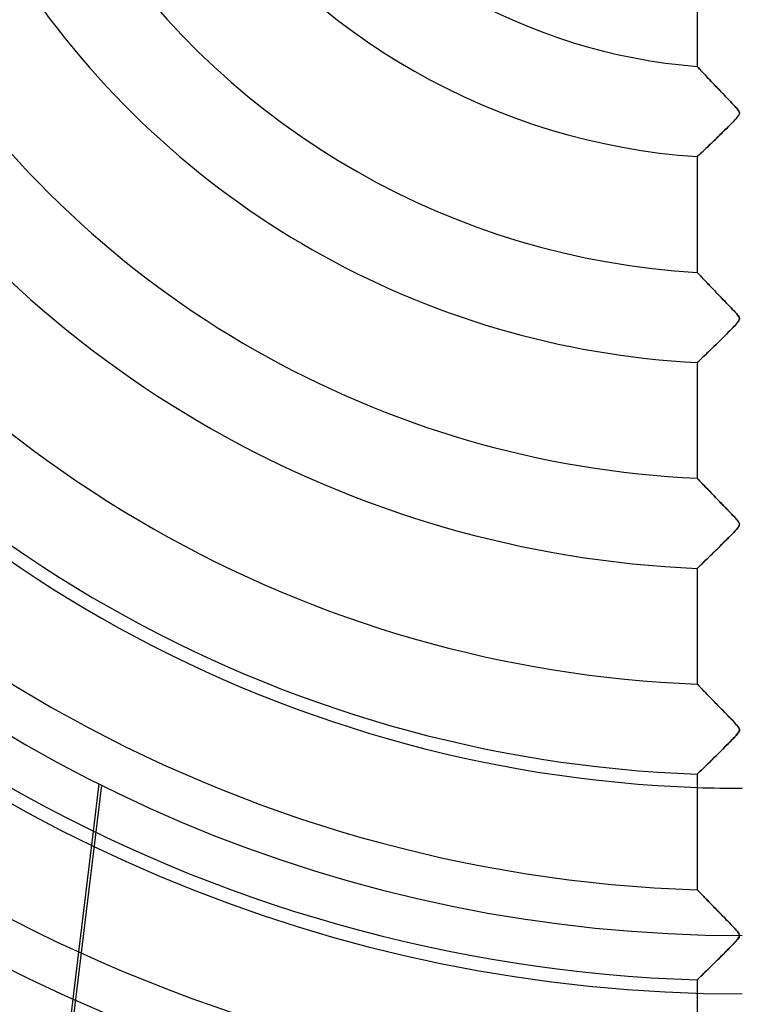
# Model space of a CAD drawing. Header units: millimetres. Extents: x -550 to 550, y -550 to 550.
# Tile 14 of 54: x -80 to 0, y -167 to -58. Entities that reach past the tile are written whole.
import ezdxf

# ---------------------------------------------------------------- set-up
doc = ezdxf.new("R2010")
doc.units = ezdxf.units.MM
doc.layers.add('HIDDEN', color=7, linetype='Continuous')
doc.layers.add('THICK', color=7, linetype='Continuous')

msp = doc.modelspace()

# ---------------------------------------------------------------- linework, layer by layer
at = {"layer": 'HIDDEN'}
for p, q in [((-4.99, -63.22), (-5, -63.21)), ((-4.97, -63.25), (-4.99, -63.22)), ((-4.93, -63.29), (-4.97, -63.25)), ((-4.88, -63.34), (-4.93, -63.29)), ((-4.81, -63.41), (-4.88, -63.34)), ((-4.74, -63.5), (-4.81, -63.41)), ((-4.65, -63.59), (-4.74, -63.5)), ((-4.55, -63.7), (-4.65, -63.59)), ((-4.44, -63.82), (-4.55, -63.7)), ((-4.32, -63.95), (-4.44, -63.82)), ((-4.19, -64.08), (-4.32, -63.95)), ((-4.06, -64.22), (-4.19, -64.08)), ((-3.92, -64.38), (-4.06, -64.22)), ((-3.77, -64.54), (-3.92, -64.38)), ((-3.61, -64.71), (-3.77, -64.54)), ((-3.44, -64.88), (-3.61, -64.71)), ((-3.27, -65.07), (-3.44, -64.88)), ((-3.09, -65.26), (-3.27, -65.07)), ((-2.9, -65.46), (-3.09, -65.26)), ((-2.7, -65.66), (-2.9, -65.46)), ((-2.51, -65.86), (-2.7, -65.66)), ((-2.32, -66.06), (-2.51, -65.86)), ((-2.13, -66.26), (-2.32, -66.06)), ((-1.95, -66.45), (-2.13, -66.26)), ((-1.78, -66.63), (-1.95, -66.45)), ((-1.61, -66.81), (-1.78, -66.63)), ((-1.45, -66.97), (-1.61, -66.81)), ((-1.29, -67.13), (-1.45, -66.97)), ((-1.15, -67.28), (-1.29, -67.13)), ((-1.02, -67.42), (-1.15, -67.28)), ((-0.91, -67.55), (-1.02, -67.42)), ((-0.8, -67.66), (-0.91, -67.55)), ((-0.71, -67.76), (-0.8, -67.66)), ((-0.62, -67.86), (-0.71, -67.76)), ((-0.54, -67.96), (-0.62, -67.86)), ((-0.56, -68.86), (-0.48, -68.76)), ((-0.47, -68.05), (-0.54, -67.96)), ((-0.48, -68.76), (-0.42, -68.67)), ((-0.41, -68.14), (-0.47, -68.05)), ((-0.42, -68.67), (-0.37, -68.59)), ((-0.37, -68.21), (-0.41, -68.14)), ((-0.34, -68.28), (-0.37, -68.21)), ((-0.37, -68.59), (-0.34, -68.53)), ((-0.32, -68.34), (-0.34, -68.28)), ((-0.34, -68.53), (-0.32, -68.46)), ((-0.32, -68.4), (-0.32, -68.34)), ((-0.32, -68.46), (-0.32, -68.4)), ((-1.66, -70.01), (-1.49, -69.84)), ((-1.49, -69.84), (-1.32, -69.67)), ((-1.32, -69.67), (-1.17, -69.52)), ((-1.17, -69.52), (-1.03, -69.37)), ((-1.03, -69.37), (-0.89, -69.23)), ((-0.89, -69.23), (-0.77, -69.1)), ((-0.77, -69.1), (-0.66, -68.98)), ((-0.66, -68.98), (-0.56, -68.86)), ((-2.79, -71.12), (-2.6, -70.93)), ((-2.6, -70.93), (-2.4, -70.74)), ((-2.4, -70.74), (-2.21, -70.55)), ((-2.21, -70.55), (-2.02, -70.37)), ((-2.02, -70.37), (-1.84, -70.19)), ((-1.84, -70.19), (-1.66, -70.01)), ((-3.9, -72.18), (-3.73, -72.02)), ((-3.73, -72.02), (-3.55, -71.85)), ((-3.55, -71.85), (-3.37, -71.68)), ((-3.37, -71.68), (-3.18, -71.5)), ((-3.18, -71.5), (-2.99, -71.31)), ((-2.99, -71.31), (-2.79, -71.12)), ((-4.97, -73.19), (-4.92, -73.15)), ((-4.92, -73.15), (-4.86, -73.09)), ((-4.86, -73.09), (-4.79, -73.02)), ((-4.79, -73.02), (-4.7, -72.94)), ((-4.7, -72.94), (-4.59, -72.84)), ((-4.59, -72.84), (-4.48, -72.73)), ((-4.48, -72.73), (-4.35, -72.61)), ((-4.35, -72.61), (-4.21, -72.47)), ((-4.21, -72.47), (-4.06, -72.33)), ((-4.06, -72.33), (-3.9, -72.18)), ((-5, -73.22), (-4.99, -73.21)), ((-4.99, -73.21), (-4.97, -73.19)), ((-4.99, -86.07), (-5, -86.06)), ((-4.96, -86.1), (-4.99, -86.07)), ((-4.92, -86.15), (-4.96, -86.1)), ((-4.86, -86.22), (-4.92, -86.15)), ((-4.78, -86.3), (-4.86, -86.22)), ((-4.69, -86.4), (-4.78, -86.3)), ((-4.58, -86.51), (-4.69, -86.4)), ((-4.47, -86.63), (-4.58, -86.51)), ((-4.34, -86.76), (-4.47, -86.63)), ((-4.2, -86.91), (-4.34, -86.76)), ((-4.06, -87.06), (-4.2, -86.91)), ((-3.9, -87.22), (-4.06, -87.06)), ((-3.74, -87.4), (-3.9, -87.22)), ((-3.56, -87.58), (-3.74, -87.4)), ((-3.38, -87.77), (-3.56, -87.58)), ((-3.19, -87.97), (-3.38, -87.77)), ((-2.99, -88.18), (-3.19, -87.97)), ((-2.78, -88.39), (-2.99, -88.18)), ((-2.57, -88.61), (-2.78, -88.39)), ((-2.36, -88.83), (-2.57, -88.61)), ((-2.15, -89.05), (-2.36, -88.83)), ((-1.95, -89.26), (-2.15, -89.05)), ((-1.75, -89.46), (-1.95, -89.26)), ((-1.57, -89.65), (-1.75, -89.46)), ((-1.39, -89.83), (-1.57, -89.65)), ((-1.23, -90), (-1.39, -89.83)), ((-1.08, -90.16), (-1.23, -90)), ((-0.94, -90.31), (-1.08, -90.16)), ((-0.82, -90.44), (-0.94, -90.31)), ((-0.72, -90.55), (-0.82, -90.44)), ((-0.62, -90.67), (-0.72, -90.55)), ((-0.73, -91.86), (-0.6, -91.71)), ((-0.53, -90.77), (-0.62, -90.67)), ((-0.6, -91.71), (-0.49, -91.57)), ((-0.45, -90.88), (-0.53, -90.77)), ((-0.49, -91.57), (-0.41, -91.46)), ((-0.39, -90.97), (-0.45, -90.88)), ((-0.41, -91.46), (-0.36, -91.37)), ((-0.35, -91.06), (-0.39, -90.97)), ((-0.36, -91.37), (-0.33, -91.28)), ((-0.32, -91.13), (-0.35, -91.06)), ((-0.33, -91.28), (-0.32, -91.21)), ((-0.32, -91.21), (-0.32, -91.13)), ((-1.67, -92.82), (-1.45, -92.61)), ((-1.45, -92.61), (-1.25, -92.4)), ((-1.25, -92.4), (-1.06, -92.21)), ((-1.06, -92.21), (-0.89, -92.03)), ((-0.89, -92.03), (-0.73, -91.86)), ((-2.86, -94), (-2.61, -93.76)), ((-2.61, -93.76), (-2.37, -93.52)), ((-2.37, -93.52), (-2.13, -93.28)), ((-2.13, -93.28), (-1.89, -93.05)), ((-1.89, -93.05), (-1.67, -92.82)), ((-4, -95.11), (-3.8, -94.91)), ((-3.8, -94.91), (-3.58, -94.7)), ((-3.58, -94.7), (-3.35, -94.47)), ((-3.35, -94.47), (-3.11, -94.24)), ((-3.11, -94.24), (-2.86, -94)), ((-5, -96.06), (-4.99, -96.05)), ((-4.99, -96.05), (-4.95, -96.01)), ((-4.95, -96.01), (-4.88, -95.94)), ((-4.88, -95.94), (-4.79, -95.86)), ((-4.79, -95.86), (-4.67, -95.74)), ((-4.67, -95.74), (-4.53, -95.61)), ((-4.53, -95.61), (-4.37, -95.46)), ((-4.37, -95.46), (-4.2, -95.29)), ((-4.2, -95.29), (-4, -95.11)), ((-4.99, -108.91), (-5, -108.9)), ((-4.96, -108.93), (-4.99, -108.91)), ((-4.92, -108.98), (-4.96, -108.93)), ((-4.85, -109.05), (-4.92, -108.98)), ((-4.77, -109.13), (-4.85, -109.05)), ((-4.68, -109.23), (-4.77, -109.13)), ((-4.57, -109.34), (-4.68, -109.23)), ((-4.46, -109.46), (-4.57, -109.34)), ((-4.33, -109.6), (-4.46, -109.46)), ((-4.19, -109.74), (-4.33, -109.6)), ((-4.04, -109.9), (-4.19, -109.74)), ((-3.88, -110.06), (-4.04, -109.9)), ((-3.72, -110.23), (-3.88, -110.06)), ((-3.54, -110.41), (-3.72, -110.23)), ((-3.36, -110.6), (-3.54, -110.41)), ((-3.17, -110.8), (-3.36, -110.6)), ((-2.97, -111.01), (-3.17, -110.8)), ((-2.76, -111.23), (-2.97, -111.01)), ((-2.54, -111.45), (-2.76, -111.23)), ((-2.33, -111.67), (-2.54, -111.45)), ((-2.12, -111.89), (-2.33, -111.67)), ((-1.91, -112.1), (-2.12, -111.89)), ((-1.72, -112.3), (-1.91, -112.1)), ((-1.53, -112.49), (-1.72, -112.3)), ((-1.35, -112.68), (-1.53, -112.49)), ((-1.19, -112.85), (-1.35, -112.68)), ((-1.04, -113.01), (-1.19, -112.85)), ((-0.9, -113.15), (-1.04, -113.01)), ((-0.78, -113.28), (-0.9, -113.15)), ((-0.68, -113.39), (-0.78, -113.28)), ((-0.59, -113.5), (-0.68, -113.39)), ((-0.5, -113.61), (-0.59, -113.5)), ((-0.78, -114.72), (-0.64, -114.56)), ((-0.64, -114.56), (-0.53, -114.42)), ((-0.53, -114.42), (-0.43, -114.3)), ((-0.43, -113.71), (-0.5, -113.61)), ((-0.37, -113.8), (-0.43, -113.71)), ((-0.43, -114.3), (-0.37, -114.2)), ((-0.34, -113.88), (-0.37, -113.8)), ((-0.37, -114.2), (-0.34, -114.11)), ((-0.32, -113.96), (-0.34, -113.88)), ((-0.34, -114.11), (-0.32, -114.03)), ((-0.32, -114.03), (-0.32, -113.96)), ((-1.96, -115.92), (-1.74, -115.69)), ((-1.74, -115.69), (-1.52, -115.48)), ((-1.52, -115.48), (-1.31, -115.27)), ((-1.31, -115.27), (-1.12, -115.07)), ((-1.12, -115.07), (-0.95, -114.89)), ((-0.95, -114.89), (-0.78, -114.72)), ((-2.92, -116.87), (-2.68, -116.63)), ((-2.68, -116.63), (-2.43, -116.39)), ((-2.43, -116.39), (-2.19, -116.15)), ((-2.19, -116.15), (-1.96, -115.92)), ((-4.04, -117.95), (-3.84, -117.76)), ((-3.84, -117.76), (-3.62, -117.55)), ((-3.62, -117.55), (-3.4, -117.33)), ((-3.4, -117.33), (-3.16, -117.1)), ((-3.16, -117.1), (-2.92, -116.87)), ((-5, -118.88), (-4.99, -118.87)), ((-4.99, -118.87), (-4.95, -118.83)), ((-4.95, -118.83), (-4.88, -118.77)), ((-4.88, -118.77), (-4.79, -118.69)), ((-4.79, -118.69), (-4.68, -118.58)), ((-4.68, -118.58), (-4.55, -118.45)), ((-4.55, -118.45), (-4.39, -118.3)), ((-4.39, -118.3), (-4.22, -118.14)), ((-4.22, -118.14), (-4.04, -117.95)), ((-4.99, -131.72), (-5, -131.72)), ((-4.98, -131.74), (-4.99, -131.72)), ((-4.95, -131.77), (-4.98, -131.74)), ((-4.91, -131.81), (-4.95, -131.77)), ((-4.86, -131.86), (-4.91, -131.81)), ((-4.8, -131.92), (-4.86, -131.86)), ((-4.73, -131.99), (-4.8, -131.92)), ((-4.66, -132.07), (-4.73, -131.99)), ((-4.57, -132.16), (-4.66, -132.07)), ((-4.48, -132.25), (-4.57, -132.16)), ((-4.38, -132.36), (-4.48, -132.25)), ((-4.28, -132.46), (-4.38, -132.36)), ((-4.17, -132.58), (-4.28, -132.46)), ((-4.05, -132.7), (-4.17, -132.58)), ((-3.93, -132.82), (-4.05, -132.7)), ((-3.81, -132.95), (-3.93, -132.82)), ((-3.67, -133.09), (-3.81, -132.95)), ((-3.54, -133.23), (-3.67, -133.09)), ((-3.39, -133.38), (-3.54, -133.23)), ((-3.25, -133.53), (-3.39, -133.38)), ((-3.09, -133.69), (-3.25, -133.53)), ((-2.94, -133.85), (-3.09, -133.69)), ((-2.77, -134.01), (-2.94, -133.85)), ((-2.61, -134.19), (-2.77, -134.01)), ((-2.44, -134.36), (-2.61, -134.19)), ((-2.27, -134.53), (-2.44, -134.36)), ((-2.1, -134.7), (-2.27, -134.53)), ((-1.94, -134.87), (-2.1, -134.7)), ((-1.79, -135.03), (-1.94, -134.87)), ((-1.64, -135.18), (-1.79, -135.03)), ((-1.49, -135.33), (-1.64, -135.18)), ((-1.35, -135.48), (-1.49, -135.33)), ((-1.22, -135.61), (-1.35, -135.48)), ((-1.1, -135.74), (-1.22, -135.61)), ((-0.99, -135.86), (-1.1, -135.74)), ((-0.88, -135.97), (-0.99, -135.86)), ((-0.79, -136.07), (-0.88, -135.97)), ((-0.71, -136.16), (-0.79, -136.07)), ((-0.63, -136.26), (-0.71, -136.16)), ((-0.54, -136.36), (-0.63, -136.26)), ((-0.46, -136.46), (-0.54, -136.36)), ((-0.4, -136.56), (-0.46, -136.46)), ((-0.89, -137.63), (-0.73, -137.46)), ((-0.73, -137.46), (-0.59, -137.3)), ((-0.59, -137.3), (-0.49, -137.17)), ((-0.49, -137.17), (-0.41, -137.05)), ((-0.41, -137.05), (-0.35, -136.96)), ((-0.35, -136.65), (-0.4, -136.56)), ((-0.32, -136.72), (-0.35, -136.65)), ((-0.35, -136.96), (-0.33, -136.88)), ((-0.33, -136.88), (-0.32, -136.8)), ((-0.32, -136.8), (-0.32, -136.72)), ((-2.14, -138.9), (-1.9, -138.66)), ((-1.9, -138.66), (-1.67, -138.43)), ((-1.67, -138.43), (-1.46, -138.21)), ((-1.46, -138.21), (-1.25, -138.01)), ((-1.25, -138.01), (-1.06, -137.81)), ((-1.06, -137.81), (-0.89, -137.63)), ((-3.12, -139.86), (-2.87, -139.62)), ((-2.87, -139.62), (-2.62, -139.38)), ((-2.62, -139.38), (-2.38, -139.14)), ((-2.38, -139.14), (-2.14, -138.9)), ((-4.2, -140.93), (-4.01, -140.74)), ((-4.01, -140.74), (-3.8, -140.54)), ((-3.8, -140.54), (-3.58, -140.32)), ((-3.58, -140.32), (-3.35, -140.1)), ((-3.35, -140.1), (-3.12, -139.86)), ((-5, -141.7), (-4.99, -141.69)), ((-4.99, -141.69), (-4.95, -141.65)), ((-4.95, -141.65), (-4.88, -141.59)), ((-4.88, -141.59), (-4.79, -141.5)), ((-4.79, -141.5), (-4.67, -141.38)), ((-4.67, -141.38), (-4.53, -141.25)), ((-4.53, -141.25), (-4.38, -141.1)), ((-4.38, -141.1), (-4.2, -140.93)), ((-71.06, -142.91), (-80.08, -217.25)), ((-71.36, -142.76), (-72, -148.01)), ((-4.99, -154.54), (-5, -154.53)), ((-4.98, -154.55), (-4.99, -154.54)), ((-4.95, -154.58), (-4.98, -154.55)), ((-4.91, -154.62), (-4.95, -154.58)), ((-4.86, -154.68), (-4.91, -154.62)), ((-4.8, -154.74), (-4.86, -154.68)), ((-4.73, -154.81), (-4.8, -154.74)), ((-4.65, -154.89), (-4.73, -154.81)), ((-4.56, -154.98), (-4.65, -154.89)), ((-4.47, -155.08), (-4.56, -154.98)), ((-4.37, -155.18), (-4.47, -155.08)), ((-4.26, -155.29), (-4.37, -155.18)), ((-4.15, -155.41), (-4.26, -155.29)), ((-4.03, -155.53), (-4.15, -155.41)), ((-3.91, -155.66), (-4.03, -155.53)), ((-3.78, -155.79), (-3.91, -155.66)), ((-3.64, -155.93), (-3.78, -155.79)), ((-3.5, -156.08), (-3.64, -155.93)), ((-3.35, -156.23), (-3.5, -156.08)), ((-3.2, -156.38), (-3.35, -156.23)), ((-3.04, -156.55), (-3.2, -156.38)), ((-2.88, -156.71), (-3.04, -156.55)), ((-2.71, -156.88), (-2.88, -156.71)), ((-2.54, -157.06), (-2.71, -156.88)), ((-2.36, -157.24), (-2.54, -157.06)), ((-2.19, -157.42), (-2.36, -157.24)), ((-2.02, -157.59), (-2.19, -157.42)), ((-1.86, -157.76), (-2.02, -157.59)), ((-1.7, -157.92), (-1.86, -157.76)), ((-1.54, -158.08), (-1.7, -157.92)), ((-1.4, -158.23), (-1.54, -158.08)), ((-1.26, -158.38), (-1.4, -158.23)), ((-1.13, -158.51), (-1.26, -158.38)), ((-1.01, -158.64), (-1.13, -158.51)), ((-0.9, -158.76), (-1.01, -158.64)), ((-0.8, -158.86), (-0.9, -158.76)), ((-0.71, -158.96), (-0.8, -158.86)), ((-0.63, -159.06), (-0.71, -158.96)), ((-0.54, -159.16), (-0.63, -159.06)), ((-0.46, -159.27), (-0.54, -159.16)), ((-0.39, -159.37), (-0.46, -159.27)), ((-0.35, -159.46), (-0.39, -159.37)), ((-1.05, -160.6), (-0.86, -160.4)), ((-0.86, -160.4), (-0.69, -160.22)), ((-0.69, -160.22), (-0.55, -160.05)), ((-0.55, -160.05), (-0.45, -159.91)), ((-0.45, -159.91), (-0.38, -159.8)), ((-0.38, -159.8), (-0.33, -159.71)), ((-0.32, -159.54), (-0.35, -159.46)), ((-0.33, -159.71), (-0.32, -159.62)), ((-0.32, -159.62), (-0.32, -159.54)), ((-73.62, -161.41), (-74.88, -171.78)), ((-2.24, -161.8), (-1.98, -161.54)), ((-1.98, -161.54), (-1.72, -161.29)), ((-1.72, -161.29), (-1.48, -161.04)), ((-1.48, -161.04), (-1.26, -160.81)), ((-1.26, -160.81), (-1.05, -160.6)), ((-3.31, -162.86), (-3.04, -162.6)), ((-3.04, -162.6), (-2.77, -162.33)), ((-2.77, -162.33), (-2.5, -162.06)), ((-2.5, -162.06), (-2.24, -161.8)), ((-4.43, -163.96), (-4.24, -163.77)), ((-4.24, -163.77), (-4.03, -163.57)), ((-4.03, -163.57), (-3.8, -163.35)), ((-3.8, -163.35), (-3.56, -163.11)), ((-3.56, -163.11), (-3.31, -162.86)), ((-5, -164.51), (-4.98, -164.5)), ((-4.98, -164.5), (-4.93, -164.45)), ((-4.93, -164.45), (-4.85, -164.37)), ((-4.85, -164.37), (-4.74, -164.26)), ((-4.74, -164.26), (-4.59, -164.12)), ((-4.59, -164.12), (-4.43, -163.96))]:
    msp.add_line(p, q, dxfattribs=at)
for radius, start, end in [(166.07, 90, 270), (456, 180, 0), (400, 180, 0), (159.6, 180, 270), (445, 180, 0), (182.4, 180, 0), (143.27, 268, 270)]:
    msp.add_arc((0, 0), radius, start, end, dxfattribs=at)
at = {"layer": 'THICK'}
for p, q in [((-5, -50.34), (-5, -63.21)), ((-5, -63.21), (-4.99, -63.22)), ((-4.99, -63.22), (-4.97, -63.25)), ((-4.97, -63.25), (-4.93, -63.29)), ((-4.93, -63.29), (-4.87, -63.35)), ((-4.87, -63.35), (-4.8, -63.43)), ((-4.8, -63.43), (-4.72, -63.52)), ((-4.72, -63.52), (-4.62, -63.63)), ((-4.62, -63.63), (-4.51, -63.74)), ((-4.51, -63.74), (-4.39, -63.87)), ((-4.39, -63.87), (-4.26, -64.01)), ((-4.26, -64.01), (-4.12, -64.16)), ((-4.12, -64.16), (-3.97, -64.32)), ((-3.97, -64.32), (-3.81, -64.49)), ((-3.81, -64.49), (-3.65, -64.66)), ((-3.65, -64.66), (-3.48, -64.84)), ((-3.48, -64.84), (-3.3, -65.03)), ((-3.3, -65.03), (-3.12, -65.22)), ((-3.12, -65.22), (-2.94, -65.41)), ((-2.94, -65.41), (-2.75, -65.61)), ((-2.75, -65.61), (-2.56, -65.81)), ((-2.56, -65.81), (-2.36, -66.02)), ((-2.36, -66.02), (-2.16, -66.23)), ((-2.16, -66.23), (-1.96, -66.44)), ((-1.96, -66.44), (-1.76, -66.65)), ((-1.76, -66.65), (-1.55, -66.86)), ((-1.55, -66.86), (-1.35, -67.08)), ((-1.35, -67.08), (-1.15, -67.28)), ((-1.15, -67.28), (-0.97, -67.47)), ((-0.97, -67.47), (-0.81, -67.65)), ((-0.81, -67.65), (-0.68, -67.8)), ((-0.68, -67.8), (-0.56, -67.93)), ((-0.56, -67.93), (-0.47, -68.05)), ((-0.44, -68.71), (-0.53, -68.82)), ((-0.47, -68.05), (-0.4, -68.16)), ((-0.38, -68.6), (-0.44, -68.71)), ((-0.4, -68.16), (-0.35, -68.26)), ((-0.34, -68.51), (-0.38, -68.6)), ((-0.35, -68.26), (-0.32, -68.35)), ((-0.32, -68.43), (-0.34, -68.51)), ((-0.32, -68.35), (-0.32, -68.43)), ((-1.35, -69.7), (-1.54, -69.89)), ((-1.17, -69.52), (-1.35, -69.7)), ((-1.01, -69.35), (-1.17, -69.52)), ((-0.86, -69.19), (-1.01, -69.35)), ((-0.73, -69.06), (-0.86, -69.19)), ((-0.62, -68.94), (-0.73, -69.06)), ((-0.53, -68.82), (-0.62, -68.94)), ((-2.61, -70.94), (-2.81, -71.14)), ((-2.39, -70.73), (-2.61, -70.94)), ((-2.18, -70.52), (-2.39, -70.73)), ((-1.96, -70.3), (-2.18, -70.52)), ((-1.74, -70.09), (-1.96, -70.3)), ((-1.54, -69.89), (-1.74, -70.09)), ((-3.74, -72.03), (-3.9, -72.19)), ((-3.57, -71.87), (-3.74, -72.03)), ((-3.39, -71.7), (-3.57, -71.87)), ((-3.21, -71.52), (-3.39, -71.7)), ((-3.01, -71.33), (-3.21, -71.52)), ((-2.81, -71.14), (-3.01, -71.33)), ((-4.92, -73.14), (-4.96, -73.19)), ((-4.86, -73.09), (-4.92, -73.14)), ((-4.78, -73.01), (-4.86, -73.09)), ((-4.69, -72.93), (-4.78, -73.01)), ((-4.59, -72.83), (-4.69, -72.93)), ((-4.47, -72.72), (-4.59, -72.83)), ((-4.34, -72.6), (-4.47, -72.72)), ((-4.21, -72.47), (-4.34, -72.6)), ((-4.06, -72.33), (-4.21, -72.47)), ((-3.9, -72.19), (-4.06, -72.33)), ((-4.99, -73.21), (-5, -73.22)), ((-5, -73.22), (-5, -86.06)), ((-4.96, -73.19), (-4.99, -73.21)), ((-5, -86.06), (-4.99, -86.07)), ((-4.99, -86.07), (-4.97, -86.1)), ((-4.97, -86.1), (-4.93, -86.13)), ((-4.93, -86.13), (-4.88, -86.19)), ((-4.88, -86.19), (-4.82, -86.26)), ((-4.82, -86.26), (-4.74, -86.34)), ((-4.74, -86.34), (-4.65, -86.43)), ((-4.65, -86.43), (-4.56, -86.54)), ((-4.56, -86.54), (-4.44, -86.65)), ((-4.44, -86.65), (-4.33, -86.78)), ((-4.33, -86.78), (-4.2, -86.91)), ((-4.2, -86.91), (-4.06, -87.06)), ((-4.06, -87.06), (-3.91, -87.21)), ((-3.91, -87.21), (-3.76, -87.37)), ((-3.76, -87.37), (-3.61, -87.53)), ((-3.61, -87.53), (-3.44, -87.7)), ((-3.44, -87.7), (-3.27, -87.88)), ((-3.27, -87.88), (-3.1, -88.06)), ((-3.1, -88.06), (-2.93, -88.24)), ((-2.93, -88.24), (-2.74, -88.43)), ((-2.74, -88.43), (-2.56, -88.62)), ((-2.56, -88.62), (-2.37, -88.82)), ((-2.37, -88.82), (-2.18, -89.01)), ((-2.18, -89.01), (-1.99, -89.21)), ((-1.99, -89.21), (-1.79, -89.42)), ((-1.79, -89.42), (-1.6, -89.62)), ((-1.6, -89.62), (-1.41, -89.81)), ((-1.41, -89.81), (-1.24, -90)), ((-1.24, -90), (-1.07, -90.17)), ((-1.07, -90.17), (-0.92, -90.33)), ((-0.92, -90.33), (-0.78, -90.48)), ((-0.78, -90.48), (-0.66, -90.62)), ((-0.66, -90.62), (-0.56, -90.74)), ((-0.53, -91.62), (-0.63, -91.74)), ((-0.56, -90.74), (-0.47, -90.84)), ((-0.44, -91.51), (-0.53, -91.62)), ((-0.47, -90.84), (-0.4, -90.95)), ((-0.37, -91.4), (-0.44, -91.51)), ((-0.4, -90.95), (-0.35, -91.05)), ((-0.33, -91.31), (-0.37, -91.4)), ((-0.35, -91.05), (-0.32, -91.14)), ((-0.32, -91.22), (-0.33, -91.31)), ((-0.32, -91.14), (-0.32, -91.22)), ((-1.59, -92.74), (-1.8, -92.96)), ((-1.39, -92.54), (-1.59, -92.74)), ((-1.2, -92.35), (-1.39, -92.54)), ((-1.03, -92.17), (-1.2, -92.35)), ((-0.87, -92.01), (-1.03, -92.17)), ((-0.74, -91.87), (-0.87, -92.01)), ((-0.63, -91.74), (-0.74, -91.87)), ((-2.73, -93.87), (-2.95, -94.09)), ((-2.5, -93.65), (-2.73, -93.87)), ((-2.27, -93.42), (-2.5, -93.65)), ((-2.03, -93.18), (-2.27, -93.42)), ((-1.8, -92.96), (-2.03, -93.18)), ((-3.75, -94.86), (-3.92, -95.03)), ((-3.56, -94.68), (-3.75, -94.86)), ((-3.37, -94.49), (-3.56, -94.68)), ((-3.16, -94.29), (-3.37, -94.49)), ((-2.95, -94.09), (-3.16, -94.29)), ((-4.99, -96.05), (-5, -96.06)), ((-5, -96.06), (-5, -108.9)), ((-4.96, -96.02), (-4.99, -96.05)), ((-4.91, -95.97), (-4.96, -96.02)), ((-4.83, -95.9), (-4.91, -95.97)), ((-4.74, -95.82), (-4.83, -95.9)), ((-4.64, -95.72), (-4.74, -95.82)), ((-4.52, -95.6), (-4.64, -95.72)), ((-4.39, -95.47), (-4.52, -95.6)), ((-4.24, -95.34), (-4.39, -95.47)), ((-4.09, -95.19), (-4.24, -95.34)), ((-3.92, -95.03), (-4.09, -95.19)), ((-5, -108.9), (-4.99, -108.9)), ((-4.99, -108.9), (-4.97, -108.92)), ((-4.97, -108.92), (-4.94, -108.96)), ((-4.94, -108.96), (-4.89, -109.01)), ((-4.89, -109.01), (-4.83, -109.08)), ((-4.83, -109.08), (-4.75, -109.16)), ((-4.75, -109.16), (-4.66, -109.25)), ((-4.66, -109.25), (-4.57, -109.35)), ((-4.57, -109.35), (-4.46, -109.46)), ((-4.46, -109.46), (-4.34, -109.58)), ((-4.34, -109.58), (-4.21, -109.72)), ((-4.21, -109.72), (-4.08, -109.86)), ((-4.08, -109.86), (-3.94, -110)), ((-3.94, -110), (-3.79, -110.16)), ((-3.79, -110.16), (-3.63, -110.32)), ((-3.63, -110.32), (-3.47, -110.49)), ((-3.47, -110.49), (-3.31, -110.66)), ((-3.31, -110.66), (-3.13, -110.84)), ((-3.13, -110.84), (-2.96, -111.02)), ((-2.96, -111.02), (-2.78, -111.2)), ((-2.78, -111.2), (-2.6, -111.39)), ((-2.6, -111.39), (-2.41, -111.58)), ((-2.41, -111.58), (-2.22, -111.78)), ((-2.22, -111.78), (-2.03, -111.98)), ((-2.03, -111.98), (-1.84, -112.18)), ((-1.84, -112.18), (-1.64, -112.38)), ((-1.64, -112.38), (-1.45, -112.57)), ((-1.45, -112.57), (-1.27, -112.76)), ((-1.27, -112.76), (-1.1, -112.94)), ((-1.1, -112.94), (-0.95, -113.1)), ((-0.95, -113.1), (-0.8, -113.26)), ((-0.8, -113.26), (-0.68, -113.4)), ((-0.68, -113.4), (-0.57, -113.52)), ((-0.57, -113.52), (-0.48, -113.63)), ((-0.72, -114.64), (-0.83, -114.76)), ((-0.62, -114.53), (-0.72, -114.64)), ((-0.53, -114.42), (-0.62, -114.53)), ((-0.45, -114.32), (-0.53, -114.42)), ((-0.48, -113.63), (-0.42, -113.73)), ((-0.39, -114.23), (-0.45, -114.32)), ((-0.42, -113.73), (-0.37, -113.81)), ((-0.35, -114.15), (-0.39, -114.23)), ((-0.37, -113.81), (-0.34, -113.88)), ((-0.33, -114.08), (-0.35, -114.15)), ((-0.34, -113.88), (-0.32, -113.95)), ((-0.32, -114.01), (-0.33, -114.08)), ((-0.32, -113.95), (-0.32, -114.01)), ((-1.79, -115.74), (-1.99, -115.94)), ((-1.6, -115.55), (-1.79, -115.74)), ((-1.42, -115.37), (-1.6, -115.55)), ((-1.25, -115.2), (-1.42, -115.37)), ((-1.09, -115.04), (-1.25, -115.2)), ((-0.95, -114.89), (-1.09, -115.04)), ((-0.83, -114.76), (-0.95, -114.89)), ((-2.84, -116.79), (-3.06, -117)), ((-2.62, -116.57), (-2.84, -116.79)), ((-2.41, -116.36), (-2.62, -116.57)), ((-2.19, -116.15), (-2.41, -116.36)), ((-1.99, -115.94), (-2.19, -116.15)), ((-4, -117.92), (-4.15, -118.07)), ((-3.83, -117.75), (-4, -117.92)), ((-3.65, -117.58), (-3.83, -117.75)), ((-3.46, -117.4), (-3.65, -117.58)), ((-3.27, -117.21), (-3.46, -117.4)), ((-3.06, -117), (-3.27, -117.21)), ((-5, -118.88), (-5, -131.72)), ((-4.99, -118.88), (-5, -118.88)), ((-4.96, -118.85), (-4.99, -118.88)), ((-4.91, -118.8), (-4.96, -118.85)), ((-4.85, -118.74), (-4.91, -118.8)), ((-4.77, -118.66), (-4.85, -118.74)), ((-4.67, -118.57), (-4.77, -118.66)), ((-4.56, -118.46), (-4.67, -118.57)), ((-4.44, -118.34), (-4.56, -118.46)), ((-4.3, -118.21), (-4.44, -118.34)), ((-4.15, -118.07), (-4.3, -118.21)), ((-5, -131.72), (-4.99, -131.72)), ((-4.99, -131.72), (-4.98, -131.74)), ((-4.98, -131.74), (-4.95, -131.77)), ((-4.95, -131.77), (-4.91, -131.81)), ((-4.91, -131.81), (-4.85, -131.87)), ((-4.85, -131.87), (-4.79, -131.94)), ((-4.79, -131.94), (-4.71, -132.01)), ((-4.71, -132.01), (-4.63, -132.1)), ((-4.63, -132.1), (-4.54, -132.2)), ((-4.54, -132.2), (-4.44, -132.3)), ((-4.44, -132.3), (-4.33, -132.41)), ((-4.33, -132.41), (-4.21, -132.54)), ((-4.21, -132.54), (-4.09, -132.66)), ((-4.09, -132.66), (-3.96, -132.8)), ((-3.96, -132.8), (-3.82, -132.94)), ((-3.82, -132.94), (-3.68, -133.09)), ((-3.68, -133.09), (-3.53, -133.24)), ((-3.53, -133.24), (-3.38, -133.39)), ((-3.38, -133.39), (-3.22, -133.55)), ((-3.22, -133.55), (-3.06, -133.72)), ((-3.06, -133.72), (-2.9, -133.88)), ((-2.9, -133.88), (-2.74, -134.05)), ((-2.74, -134.05), (-2.57, -134.23)), ((-2.57, -134.23), (-2.4, -134.4)), ((-2.4, -134.4), (-2.22, -134.58)), ((-2.22, -134.58), (-2.04, -134.76)), ((-2.04, -134.76), (-1.87, -134.95)), ((-1.87, -134.95), (-1.69, -135.13)), ((-1.69, -135.13), (-1.51, -135.32)), ((-1.51, -135.32), (-1.32, -135.51)), ((-1.32, -135.51), (-1.14, -135.69)), ((-1.14, -135.69), (-0.97, -135.88)), ((-0.97, -135.88), (-0.79, -136.07)), ((-0.79, -136.07), (-0.63, -136.25)), ((-0.63, -136.25), (-0.5, -136.41)), ((-0.5, -136.41), (-0.4, -136.55)), ((-0.84, -137.58), (-1.02, -137.77)), ((-0.68, -137.4), (-0.84, -137.58)), ((-0.55, -137.24), (-0.68, -137.4)), ((-0.44, -137.11), (-0.55, -137.24)), ((-0.37, -136.99), (-0.44, -137.11)), ((-0.4, -136.55), (-0.34, -136.66)), ((-0.32, -136.87), (-0.37, -136.99)), ((-0.34, -136.66), (-0.32, -136.77)), ((-0.32, -136.77), (-0.32, -136.87)), ((-1.92, -138.68), (-2.17, -138.93)), ((-1.68, -138.44), (-1.92, -138.68)), ((-1.44, -138.2), (-1.68, -138.44)), ((-1.22, -137.98), (-1.44, -138.2)), ((-1.02, -137.77), (-1.22, -137.98)), ((-2.95, -139.7), (-3.19, -139.94)), ((-2.69, -139.45), (-2.95, -139.7)), ((-2.43, -139.19), (-2.69, -139.45)), ((-2.17, -138.93), (-2.43, -139.19)), ((-4.05, -140.78), (-4.23, -140.95)), ((-3.85, -140.59), (-4.05, -140.78)), ((-3.65, -140.39), (-3.85, -140.59)), ((-3.43, -140.17), (-3.65, -140.39)), ((-3.19, -139.94), (-3.43, -140.17)), ((-4.99, -141.69), (-5, -141.7)), ((-5, -141.7), (-5, -154.53)), ((-4.94, -141.65), (-4.99, -141.69)), ((-4.88, -141.58), (-4.94, -141.65)), ((-4.79, -141.49), (-4.88, -141.58)), ((-4.67, -141.38), (-4.79, -141.49)), ((-4.54, -141.26), (-4.67, -141.38)), ((-4.39, -141.11), (-4.54, -141.26)), ((-4.23, -140.95), (-4.39, -141.11)), ((-72, -148.01), (-73.62, -161.41)), ((-5, -154.53), (-5, -154.53)), ((-5, -154.53), (-4.98, -154.55)), ((-4.98, -154.55), (-4.96, -154.57)), ((-4.96, -154.57), (-4.93, -154.61)), ((-4.93, -154.61), (-4.89, -154.65)), ((-4.89, -154.65), (-4.84, -154.7)), ((-4.84, -154.7), (-4.78, -154.76)), ((-4.78, -154.76), (-4.71, -154.83)), ((-4.71, -154.83), (-4.64, -154.9)), ((-4.64, -154.9), (-4.56, -154.98)), ((-4.56, -154.98), (-4.47, -155.07)), ((-4.47, -155.07), (-4.38, -155.17)), ((-4.38, -155.17), (-4.28, -155.27)), ((-4.28, -155.27), (-4.18, -155.38)), ((-4.18, -155.38), (-4.07, -155.49)), ((-4.07, -155.49), (-3.96, -155.61)), ((-3.96, -155.61), (-3.84, -155.73)), ((-3.84, -155.73), (-3.72, -155.85)), ((-3.72, -155.85), (-3.59, -155.98)), ((-3.59, -155.98), (-3.46, -156.11)), ((-3.46, -156.11), (-3.33, -156.25)), ((-3.33, -156.25), (-3.19, -156.39)), ((-3.19, -156.39), (-3.06, -156.53)), ((-3.06, -156.53), (-2.92, -156.67)), ((-2.92, -156.67), (-2.77, -156.82)), ((-2.77, -156.82), (-2.63, -156.97)), ((-2.63, -156.97), (-2.48, -157.12)), ((-2.48, -157.12), (-2.33, -157.27)), ((-2.33, -157.27), (-2.18, -157.42)), ((-2.18, -157.42), (-2.03, -157.58)), ((-2.03, -157.58), (-1.88, -157.74)), ((-1.88, -157.74), (-1.73, -157.89)), ((-1.73, -157.89), (-1.57, -158.05)), ((-1.57, -158.05), (-1.42, -158.21)), ((-1.42, -158.21), (-1.26, -158.38)), ((-1.26, -158.38), (-1.11, -158.54)), ((-1.11, -158.54), (-0.95, -158.7)), ((-0.95, -158.7), (-0.8, -158.86)), ((-0.8, -158.86), (-0.67, -159.01)), ((-0.67, -159.01), (-0.55, -159.15)), ((-0.55, -159.15), (-0.46, -159.27)), ((-0.46, -159.27), (-0.39, -159.37)), ((-0.39, -159.37), (-0.34, -159.46)), ((-0.89, -160.43), (-1.05, -160.6)), ((-0.75, -160.27), (-0.89, -160.43)), ((-0.62, -160.13), (-0.75, -160.27)), ((-0.51, -160), (-0.62, -160.13)), ((-0.42, -159.88), (-0.51, -160)), ((-0.36, -159.78), (-0.42, -159.88)), ((-0.33, -159.7), (-0.36, -159.78)), ((-0.34, -159.46), (-0.32, -159.54)), ((-0.32, -159.62), (-0.33, -159.7)), ((-0.32, -159.54), (-0.32, -159.62)), ((-1.9, -161.46), (-2.14, -161.71)), ((-1.66, -161.22), (-1.9, -161.46)), ((-1.44, -161), (-1.66, -161.22)), ((-1.24, -160.79), (-1.44, -161)), ((-1.05, -160.6), (-1.24, -160.79)), ((-2.93, -162.48), (-3.18, -162.73)), ((-2.66, -162.22), (-2.93, -162.48)), ((-2.4, -161.96), (-2.66, -162.22)), ((-2.14, -161.71), (-2.4, -161.96)), ((-4.23, -163.77), (-4.4, -163.93)), ((-4.05, -163.59), (-4.23, -163.77)), ((-3.86, -163.4), (-4.05, -163.59)), ((-3.64, -163.19), (-3.86, -163.4)), ((-3.42, -162.97), (-3.64, -163.19)), ((-3.18, -162.73), (-3.42, -162.97)), ((-4.99, -164.5), (-5, -164.51)), ((-5, -164.51), (-5, -177.34)), ((-4.95, -164.46), (-4.99, -164.5)), ((-4.88, -164.4), (-4.95, -164.46)), ((-4.79, -164.31), (-4.88, -164.4)), ((-4.68, -164.2), (-4.79, -164.31)), ((-4.55, -164.07), (-4.68, -164.2)), ((-4.4, -163.93), (-4.55, -164.07))]:
    msp.add_line(p, q, dxfattribs=at)
for radius, start, end in [(506, 180, 0), (451, 180, 0), (63.41, 215.1226, 265.4774), (73.39, 214.5065, 266.0935), (86.21, 213.9249, 266.6751), (96.19, 213.5796, 267.0204), (109.01, 213.229, 267.3711), (118.99, 213.0083, 267.5917), (131.81, 212.774, 267.826), (141.79, 212.6209, 267.9791), (143.27, 212.6, 268), (154.61, 212.4532, 268.1468), (164.59, 212.3408, 268.2591), (177.41, 212.215, 268.385), (187.39, 212.129, 268.471), (200.21, 212.031, 268.5689), (210.19, 211.9631, 268.6369), (223.01, 211.8847, 268.7153), (232.99, 211.8297, 268.7703), (245.81, 211.7655, 268.8345), (255.79, 211.7201, 268.8799), (268.61, 211.6666, 268.9334), (278.59, 211.6284, 268.9716), (291.41, 211.5831, 269.0169), (301.39, 211.5506, 269.0494), (314.21, 211.5118, 269.0882)]:
    msp.add_arc((0, 0), radius, start, end, dxfattribs=at)

doc.saveas('drawing.dxf')
